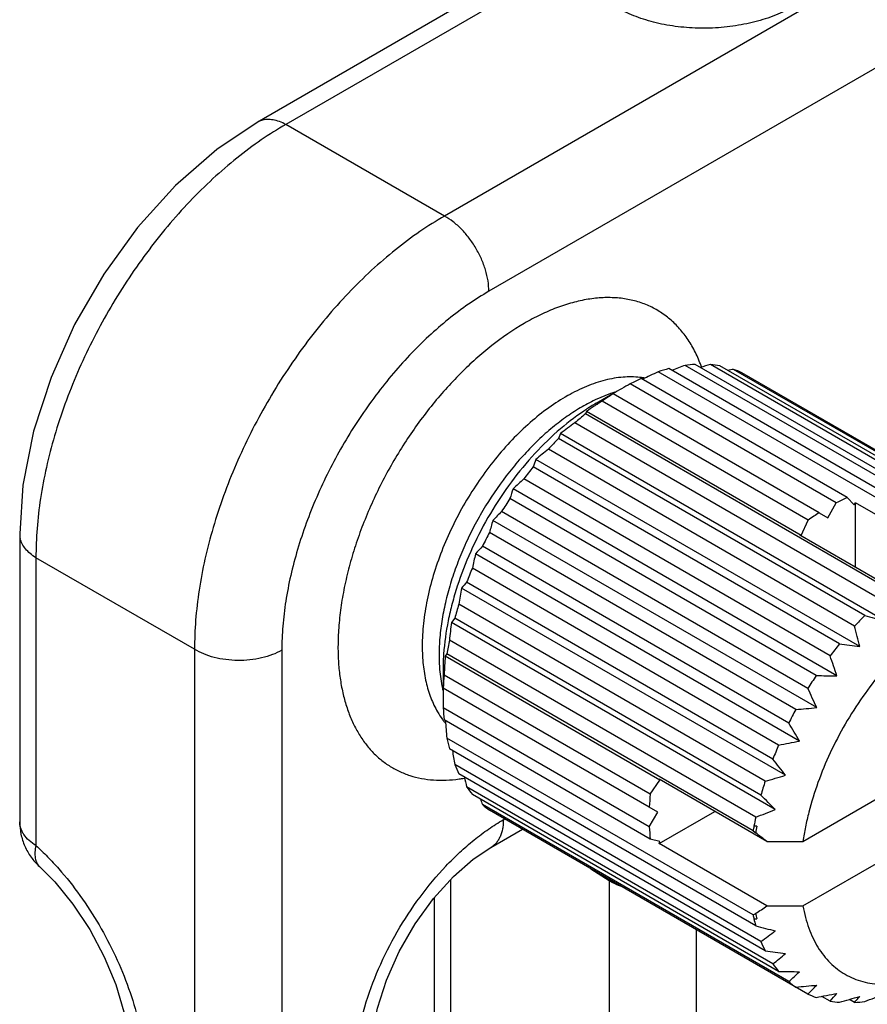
# Model space of a CAD drawing. Header units: inches. Extents: x 0 to 34, y 0 to 22.
# Tile 58 of 179: x 4.754 to 5.068, y 15.272 to 15.638. Entities that reach past the tile are written whole.
import ezdxf

# ---------------------------------------------------------------- set-up
doc = ezdxf.new("R2010")
doc.units = ezdxf.units.IN
doc.header["$LTSCALE"] = 1.87
doc.header["$MEASUREMENT"] = 0
doc.layers.get('0').update_dxf_attribs({"linetype": 'CONTINUOUS'})

msp = doc.modelspace()

# ---------------------------------------------------------------- linework, layer by layer
at = {"color": 7, "linetype": 'CONTINUOUS'}
for p, q in [((5.115695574, 15.6827206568), (4.9113782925, 15.5647504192)), ((4.9390365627, 15.6556687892), (4.841824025, 15.5995394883)), ((4.9497318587, 15.6548635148), (4.8525200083, 15.5987346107)), ((5.1321614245, 15.6548548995), (4.9278426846, 15.5368838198)), ((4.9113782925, 15.5647504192), (4.8525200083, 15.5987346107)), ((5.1082433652, 15.4425628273), (4.9945867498, 15.5081867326)), ((5.1142958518, 15.4437867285), (5.0006392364, 15.5094106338)), ((5.1180338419, 15.4441572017), (5.0043772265, 15.5097811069)), ((5.1237041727, 15.4440951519), (5.0100475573, 15.5097190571)), ((5.1271539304, 15.443646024), (5.013497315, 15.5092699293)), ((5.0608172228, 15.4603846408), (4.9843669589, 15.504526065)), ((5.1043091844, 15.4413818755), (4.990652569, 15.5070057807)), ((5.132302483, 15.4422995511), (5.0186458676, 15.5079234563)), ((5.1398790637, 15.4384441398), (5.0217224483, 15.5066657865)), ((5.0567837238, 15.4584222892), (4.98033346, 15.5025637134)), ((4.9729511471, 15.4989447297), (4.9672765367, 15.4966078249)), ((4.9676937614, 15.4953549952), (4.9739052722, 15.4989407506)), ((4.9738930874, 15.4989337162), (4.9739122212, 15.4989224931)), ((5.0504197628, 15.4547478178), (4.973969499, 15.4988892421)), ((5.0463862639, 15.452052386), (4.969936, 15.4961938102)), ((4.9640325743, 15.4923443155), (4.9636503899, 15.4914150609)), ((5.0773070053, 15.4257911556), (4.9636503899, 15.4914150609)), ((5.0437412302, 15.4463215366), (4.9640325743, 15.4923443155)), ((5.0733728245, 15.4224290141), (4.9597162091, 15.4880529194)), ((4.9544148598, 15.4841250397), (4.9536637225, 15.4822875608)), ((5.0745882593, 15.4147384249), (4.9544148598, 15.4841250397)), ((5.0673203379, 15.4166636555), (4.9536637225, 15.4822875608)), ((5.0635823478, 15.4127175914), (4.9499257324, 15.4783414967)), ((5.057912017, 15.4061075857), (4.9442554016, 15.471731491)), ((5.0654501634, 15.4050916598), (4.9452767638, 15.4744782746)), ((5.0544622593, 15.4016747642), (4.940805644, 15.4672986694)), ((5.0570166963, 15.3942549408), (4.9368432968, 15.4636415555)), ((5.0493137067, 15.3943828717), (4.9356570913, 15.460006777)), ((5.0536017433, 15.4529109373), (5.0567837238, 15.4584222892)), ((5.0608172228, 15.4603846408), (5.0634622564, 15.4577082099)), ((5.0634622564, 15.4577082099), (5.06394318, 15.4583893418)), ((5.1039861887, 15.4352690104), (5.06394318, 15.4583893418)), ((5.06394318, 15.434505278), (5.06394318, 15.4583893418)), ((5.046237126, 15.3895724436), (4.9325805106, 15.4551963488)), ((5.0504197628, 15.4547478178), (5.0536017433, 15.4529109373)), ((5.0494955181, 15.3824951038), (4.9293221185, 15.4518817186)), ((5.0437412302, 15.4463215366), (5.0463862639, 15.452052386)), ((4.7537235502, 15.4469443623), (4.7537235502, 15.340176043)), ((5.041737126, 15.3817782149), (4.9280805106, 15.4474021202)), ((5.0432603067, 15.4464473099), (5.0437412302, 15.4463215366)), ((5.0833033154, 15.4233269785), (5.0432603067, 15.4464473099)), ((5.043071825, 15.3701017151), (4.9228984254, 15.4394883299)), ((5.0391094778, 15.3767086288), (4.9254528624, 15.4423325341)), ((4.8186263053, 15.4040993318), (4.759768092, 15.4380835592)), ((4.759768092, 15.4380835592), (4.7597681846, 15.3313160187)), ((5.0353688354, 15.3686039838), (4.92171222, 15.4342278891)), ((5.0332548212, 15.3634000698), (4.9195982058, 15.4290239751)), ((5.0379037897, 15.3573799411), (4.9177303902, 15.4267665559)), ((5.0303656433, 15.3551845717), (4.9167090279, 15.4208084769)), ((4.9151607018, 15.4155983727), (4.9139452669, 15.4140296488)), ((5.0341186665, 15.344643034), (4.9139452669, 15.4140296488)), ((5.0288173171, 15.3499744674), (4.9151607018, 15.4155983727)), ((5.026850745, 15.3418504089), (4.9131941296, 15.4074743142)), ((4.8186263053, 15.4040993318), (4.8186263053, 14.846696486)), ((4.8509916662, 15.4037739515), (4.8509916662, 14.8463694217)), ((4.9122496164, 15.4023863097), (4.9116362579, 15.4015912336)), ((5.0259058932, 15.3367626), (4.9122496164, 15.4023863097)), ((4.9913449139, 15.3555684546), (4.9116362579, 15.4015912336)), ((4.9095668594, 15.3966578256), (4.9103807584, 15.3905696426)), ((4.9108602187, 15.3969227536), (4.9108602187, 15.3897575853)), ((4.9877043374, 15.350412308), (4.9112540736, 15.3945537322)), ((4.9873868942, 15.3455716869), (4.9109366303, 15.3897131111)), ((4.9873868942, 15.3382234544), (4.9109366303, 15.3823648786)), ((4.9877043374, 15.3337494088), (4.9112540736, 15.377890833)), ((5.0259058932, 15.3055841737), (4.9122496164, 15.3712078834)), ((5.026850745, 15.3015866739), (4.9131941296, 15.3672105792)), ((5.0288173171, 15.2957335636), (4.9151607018, 15.3613574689)), ((5.0443910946, 15.3328597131), (5.0899293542, 15.3591529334)), ((5.0303656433, 15.2923114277), (4.9167090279, 15.3579353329)), ((4.9877043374, 15.350412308), (4.9913449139, 15.3555684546)), ((5.0310385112, 15.3328016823), (4.9909955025, 15.3559220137)), ((4.9913449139, 15.3555684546), (4.9909955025, 15.3559220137)), ((5.0332548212, 15.2874322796), (4.9195982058, 15.3530561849)), ((5.0353688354, 15.2846695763), (4.92171222, 15.3502934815)), ((5.0391094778, 15.2808845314), (4.9254528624, 15.3465084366)), ((5.046237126, 15.2762515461), (4.9280805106, 15.3444731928)), ((4.9905688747, 15.3437348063), (4.9873868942, 15.3455716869)), ((4.9909955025, 15.3320402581), (5.011676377, 15.3439811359)), ((4.9332068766, 15.3409110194), (4.9337284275, 15.3412121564)), ((4.9873868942, 15.3382234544), (4.9905688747, 15.3437348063)), ((4.9285475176, 15.33061194), (4.9403174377, 15.3374077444)), ((5.0259058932, 15.3367626), (5.0268621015, 15.3360262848)), ((5.0272793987, 15.3384976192), (5.0262014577, 15.3384895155)), ((4.9913449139, 15.3327973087), (4.9877043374, 15.3337494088)), ((5.0443910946, 15.3089779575), (5.0899293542, 15.3352711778)), ((4.9909955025, 15.3320402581), (4.9913449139, 15.3327973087)), ((5.0310385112, 15.3089199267), (4.9909955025, 15.3320402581)), ((5.0310385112, 15.3328016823), (5.0443910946, 15.3328597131)), ((4.9656977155, 15.3227534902), (4.9724220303, 15.3183090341)), ((4.9135638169, 15.3185983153), (4.9135638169, 15.1440703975)), ((4.9724220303, 15.3183090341), (4.9724220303, 15.1100884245)), ((4.9075192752, 15.3119382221), (4.9075192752, 15.1529303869)), ((5.0310385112, 15.3089199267), (5.0443910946, 15.3089779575)), ((5.0262014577, 15.3041976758), (5.0272793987, 15.30420573)), ((5.0047873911, 15.3001836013), (5.0047873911, 15.1097599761)), ((5.0544622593, 15.2736474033), (5.0514307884, 15.2753977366)), ((5.0635823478, 15.2731362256), (5.061627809, 15.2742647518))]:
    msp.add_line(p, q, dxfattribs=at)
for points in [[(4.8418257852, 15.5995404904), (4.8269031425, 15.5895266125), (4.8115949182, 15.5761499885), (4.7975068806, 15.5605733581), (4.7849205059, 15.5432150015), (4.774116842, 15.5245177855), (4.7653622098, 15.5049426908), (4.7588999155, 15.484954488), (4.7549517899, 15.4650063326), (4.7537235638, 15.446942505)], [(4.8841463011, 15.2537085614), (4.8846642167, 15.2614203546), (4.8865365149, 15.2710466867), (4.8898579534, 15.2814395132), (4.8945756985, 15.2920540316), (4.9005009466, 15.3023266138), (4.907329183, 15.3117287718), (4.9146674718, 15.319814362), (4.9220718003, 15.326264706), (4.9285465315, 15.3306112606)], [(4.7610585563, 15.3235545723), (4.7667481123, 15.3178450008), (4.7734875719, 15.309612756), (4.7797201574, 15.3002214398), (4.7851046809, 15.2901030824), (4.7893858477, 15.2797485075), (4.7924098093, 15.2696737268), (4.7941427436, 15.2603578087), (4.7946683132, 15.2523761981)]]:
    msp.add_lwpolyline(points, dxfattribs=at)
for centre, radius, start, end in [((4.8456486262, 15.5929020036), 0.0076595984, 106.6383623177, 119.9359242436), ((5.0100339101, 15.4495830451), 0.0606053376, 104.7665449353, 108.6505848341), ((5.1665484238, 15.0665773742), 0.4728923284, 110.5386556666, 111.1765802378), ((5.0070742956, 15.4635253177), 0.0463343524, 93.337007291, 97.9832220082), ((4.9574381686, 15.4912010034), 0.0523788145, 19.743452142, 21.4516617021), ((5.1520386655, 15.0077684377), 0.5216472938, 105.795074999, 106.219680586), ((5.0070347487, 15.4731042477), 0.0367385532, 79.8685595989, 85.2960779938), ((5.016837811, 15.4326576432), 0.0788633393, 114.313915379, 117.5731778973), ((4.9806177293, 15.4755082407), 0.0296306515, 82.5522703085, 83.6520531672), ((4.9807263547, 15.476306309), 0.0288252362, 80.1536266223, 82.5607420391), ((5.168866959, 15.1225866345), 0.4237197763, 114.872153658, 115.7417569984), ((5.1266368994, 14.9310653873), 0.5868792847, 100.6033566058, 100.8137881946), ((5.0081219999, 15.4777875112), 0.0319206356, 64.7815441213, 70.7501277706), ((5.1611666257, 15.1741989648), 0.3748653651, 118.8419383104, 119.9697669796), ((5.0273010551, 15.4147171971), 0.0996453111, 122.3584191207, 125.1481405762), ((4.9895630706, 15.4511802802), 0.0505707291, 108.0718486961, 109.1770839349), ((4.9891741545, 15.452375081), 0.0493142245, 107.2148332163, 108.0729039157), ((5.0072089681, 15.4269446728), 0.0790026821, 120.0116122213, 123.3531700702), ((5.1369981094, 15.2334194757), 0.3113826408, 123.1043238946, 123.7434959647), ((5.1465756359, 15.2187501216), 0.3289017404, 122.8909489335, 123.1062380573), ((5.1559234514, 15.2042683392), 0.34613843, 122.501454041, 122.8884991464), ((5.0401378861, 15.3979310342), 0.1207874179, 129.2896143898, 131.74462758), ((5.0101353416, 15.4223862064), 0.0844192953, 123.3111961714, 123.8788429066), ((5.1237723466, 15.2610894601), 0.2800479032, 125.860555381, 127.2104733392), ((5.0532175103, 15.3842397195), 0.1397295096, 135.4366498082, 137.6655800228), ((5.0944732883, 15.2996653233), 0.2298242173, 128.9725742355, 130.4795565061), ((5.0640121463, 15.3749743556), 0.1539598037, 141.0636165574, 143.1540873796), ((4.9914982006, 15.4557280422), 0.0498797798, 157.919526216, 161.2862433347), ((5.0606640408, 15.3334614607), 0.1796619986, 131.8461501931, 133.5658005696), ((5.0175725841, 15.4352847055), 0.0855647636, 160.6457403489, 163.2062013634), ((5.0701400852, 15.3706071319), 0.1614867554, 146.385413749, 148.4114827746), ((5.0932880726, 15.3885162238), 0.0788633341, 114.3139152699, 117.5731780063), ((5.0248264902, 15.3612566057), 0.1316586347, 134.4787848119, 136.5016262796), ((5.1037513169, 15.370575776), 0.0996453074, 122.3584190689, 125.1481406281), ((5.0518538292, 15.4155078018), 0.1278165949, 163.4663159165, 165.5501855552), ((4.7613853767, 15.446951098), 0.0076608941, 180.0642671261, 193.3573352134), ((5.0698855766, 15.3706864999), 0.1612264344, 151.5868996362, 153.6162300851), ((5.0924057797, 15.398501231), 0.1743923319, 166.4067206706, 168.1784798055), ((4.9897293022, 15.3820353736), 0.0881317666, 136.8295883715, 139.3151146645), ((5.0625821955, 15.3739701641), 0.1532166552, 156.840978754, 158.9415582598), ((4.958236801, 15.3951525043), 0.0513830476, 138.7614584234, 142.0290186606), ((5.1370262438, 15.3861072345), 0.2230332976, 169.4961511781, 171.0491162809), ((5.0487758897, 15.3787260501), 0.1386094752, 162.3257875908, 164.5726742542), ((5.1834785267, 15.3798247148), 0.271694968, 172.7675782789, 174.1590649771), ((5.1660685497, 15.3193789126), 0.1386200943, 135.4277292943, 137.6745005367), ((5.3984076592, 16.6518674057), 1.2788069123, 254.9950025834, 255.331866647), ((4.5905233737, 15.2928097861), 0.4880191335, 13.3015924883, 14.2233874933), ((5.0301317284, 15.383134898), 0.119443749, 168.242316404, 170.7248641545), ((5.1770878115, 15.3098025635), 0.1532237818, 141.0585951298, 143.1591088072), ((5.1820285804, 16.298575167), 0.9010567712, 262.082587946, 262.5662533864), ((4.9955960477, 15.3966248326), 0.0847421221, 176.1231279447, 176.6882287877), ((4.976317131, 15.4019385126), 0.0669588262, 179.9765130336, 184.5233110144), ((4.9912217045, 15.396859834), 0.0803615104, 176.6753288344, 179.9551398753), ((5.2176676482, 15.3815361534), 0.3066878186, 176.2506108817, 176.8994871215), ((4.5485243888, 15.2233449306), 0.5364463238, 18.5780783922, 19.4162178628), ((5.2535095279, 15.3796077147), 0.3425816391, 177.1071600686, 177.4995285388), ((5.2398419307, 15.3802957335), 0.3288967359, 176.892650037, 177.1067008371), ((5.0091040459, 15.3857061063), 0.0982491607, 174.833347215, 177.6625941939), ((5.1835795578, 15.3051221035), 0.1612290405, 146.3837943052, 148.4131022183), ((5.0651693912, 16.1171160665), 0.7229070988, 268.7432179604, 269.3538244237), ((4.9602204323, 15.4000978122), 0.0507422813, 190.8230074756, 191.9872244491), ((4.9588333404, 15.3998060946), 0.0493248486, 191.9903999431, 192.7738954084), ((5.2742389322, 15.3898167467), 0.3633787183, 180.0093282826, 181.1750564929), ((4.5023812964, 15.1348936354), 0.6005334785, 24.3495580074, 25.0929258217), ((4.9361594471, 15.3968132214), 0.0316472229, 210.1807715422, 216.2786974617), ((4.9884410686, 15.3856157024), 0.0775725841, 182.4017898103, 185.7151276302), ((5.1837713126, 15.3049438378), 0.1614844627, 151.5885210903, 153.614608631), ((4.9884437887, 16.0008754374), 0.6213867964, 274.9200259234, 275.6384507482), ((4.934509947, 15.3956511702), 0.0296299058, 216.3545877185, 217.4547964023), ((4.9339966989, 15.395256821), 0.0289826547, 217.4529713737, 219.8352580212), ((5.3232902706, 15.4081731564), 0.4126994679, 184.2461052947, 185.13883956), ((4.4423728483, 15.014337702), 0.6981456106, 30.6361413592, 31.2683998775), ((4.970631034, 15.3828924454), 0.0595392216, 191.3177442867, 195.2711393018), ((4.9333577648, 15.9138151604), 0.5546724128, 280.5977228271, 281.4083233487), ((5.3717930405, 15.4375078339), 0.4629384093, 188.8162686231, 189.467812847), ((5.1769210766, 15.3080690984), 0.1539529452, 156.846002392, 158.9365346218), ((4.3472956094, 14.8288715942), 0.8696325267, 37.4260927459, 37.9272316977), ((4.957409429, 15.3784113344), 0.0455608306, 201.9816608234, 206.7065524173), ((4.9094171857, 15.4073743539), 0.0518642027, 278.1879350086, 280.2255769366), ((4.909150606, 15.4089136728), 0.0534263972, 280.2138653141, 280.428157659), ((5.4253305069, 15.4810710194), 0.5216828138, 193.7803073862, 194.2047794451), ((5.1634963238, 15.3127860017), 0.1397190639, 162.3347106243, 164.5637512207), ((4.8931410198, 15.8404063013), 0.5042526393, 285.7913314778, 286.6834483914), ((4.9494335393, 15.3736959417), 0.036278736, 214.6750603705, 220.1712050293), ((5.4790650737, 15.5414311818), 0.586925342, 199.1864865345, 199.3967874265), ((5.0855543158, 15.3415646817), 0.0982491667, 174.8333473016, 177.6625941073), ((4.1566997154, 14.4774765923), 1.2336294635, 44.6632903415, 45.0124887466), ((4.9461939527, 15.3705728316), 0.0317692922, 229.2419649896, 235.2389182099), ((4.8652929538, 15.7731650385), 0.4605792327, 290.5344739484, 291.5030563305), ((5.1452963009, 15.3172287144), 0.1209775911, 168.2569629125, 169.8782002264), ((5.0648913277, 15.3414742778), 0.0775725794, 182.401789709, 185.7151277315), ((5.1325688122, 15.3193891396), 0.1080685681, 169.8199100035, 170.7487959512), ((5.1419394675, 15.3178668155), 0.1165013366, 169.7999027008, 171.0326020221), ((3.5897068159, 13.4703484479), 2.3550305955, 52.2641135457, 52.3924837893), ((4.9188825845, 15.3176891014), 0.0535430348, 0.6633976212, 1.3249145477), ((4.8515940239, 15.5794348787), 0.3246207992, 302.6779447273, 303.5580698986), ((4.8377778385, 15.6009042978), 0.3501515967, 302.4983972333, 302.6841055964), ((5.0840965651, 15.3172668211), 0.0593518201, 191.3520690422, 192.7208145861), ((5.0839684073, 15.3171751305), 0.0592066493, 192.661570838, 195.2653067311), ((5.0879863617, 15.3179769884), 0.0622493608, 190.9099474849, 192.7811288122), ((5.3462817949, 16.4927869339), 1.2332859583, 254.9887856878, 255.3380835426), ((4.8647611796, 15.5226970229), 0.2800479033, 305.8605553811, 307.210473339), ((5.071764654, 15.3131035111), 0.0463269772, 202.0207521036, 206.6674611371), ((5.1502657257, 16.1534928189), 0.8694880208, 262.0738076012, 262.5750337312), ((4.8887072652, 15.4661084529), 0.2298242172, 308.9725742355, 310.4795565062), ((5.063452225, 15.3083490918), 0.0367341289, 214.7091538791, 220.1371115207), ((5.0508120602, 15.9825677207), 0.6980689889, 268.7323548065, 269.3646875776), ((4.919251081, 15.4147217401), 0.1796619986, 311.8461501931, 313.5658005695), ((5.059942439, 15.3050675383), 0.0319191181, 229.2560523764, 235.2248308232), ((4.9903668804, 15.8771342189), 0.6004862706, 274.9075230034, 275.6509536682), ((4.9539911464, 15.3701912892), 0.1316586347, 314.4787848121, 316.5016262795), ((5.0597807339, 15.3049907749), 0.0317706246, 244.7674403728, 250.7642315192), ((4.9507877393, 15.8022808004), 0.5364129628, 280.5839261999, 281.4221199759), ((4.9901858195, 15.3339445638), 0.0881317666, 316.8295883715, 319.3151146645), ((4.9252342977, 15.7428074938), 0.4879920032, 285.7764678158, 286.6983120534), ((5.0249437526, 15.3070076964), 0.0513830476, 318.7614584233, 322.0290186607), ((4.9109893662, 15.6912183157), 0.4460071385, 290.5186506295, 291.5188796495), ((5.0608659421, 15.3093608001), 0.0362829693, 259.8344585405, 265.3301790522), ((5.0609609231, 15.3186287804), 0.0455680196, 273.2979168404, 278.0223124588)]:
    msp.add_arc(centre, radius, start, end, dxfattribs=at)
for points, knots in [([(5.0408333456, 15.6424512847), (5.0397908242, 15.6418493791), (5.0376065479, 15.640705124), (5.0329087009, 15.6386633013), (5.0264956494, 15.636622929), (5.018313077, 15.6350388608), (5.0097967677, 15.6343330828), (5.0012533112, 15.6345304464), (4.992989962, 15.6356238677), (4.9864650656, 15.6372772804), (4.9816514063, 15.639033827), (4.9794011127, 15.6400448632), (4.9783236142, 15.6405830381)], [0, 0, 0, 0, 0.0558248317, 0.1142148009, 0.2373835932, 0.3669945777, 0.4999519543, 0.6329119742, 0.7625342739, 0.8857316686, 0.9441463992, 1, 1, 1, 1]), ([(4.852519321, 15.5987342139), (4.8517397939, 15.5991528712), (4.8501874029, 15.5998583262), (4.8478184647, 15.6005054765), (4.8455569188, 15.6006687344), (4.8441195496, 15.6004397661), (4.8434554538, 15.6002409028)], [0, 0, 0, 0, 0.2821177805, 0.5414167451, 0.778972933, 1, 1, 1, 1]), ([(4.8525200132, 15.5987346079), (4.8493951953, 15.5969510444), (4.8431646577, 15.5930256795), (4.8341296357, 15.5863000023), (4.8252768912, 15.5786664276), (4.8166912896, 15.5701979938), (4.8084541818, 15.5609751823), (4.8006442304, 15.5510859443), (4.7933360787, 15.5406247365), (4.7865996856, 15.5296916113), (4.780499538, 15.518391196), (4.7750940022, 15.5068316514), (4.7704347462, 15.4951235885), (4.7665662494, 15.4833788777), (4.7635253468, 15.4717096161), (4.761341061, 15.4602264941), (4.7600342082, 15.4490395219), (4.7597502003, 15.4416813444), (4.759768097, 15.4380835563)], [0, 0, 0, 0, 0.0559413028, 0.1143430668, 0.174972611, 0.2375394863, 0.3017089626, 0.367110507, 0.4333474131, 0.5000060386, 0.5666644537, 0.632900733, 0.6983012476, 0.76246931, 0.8250344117, 0.8856618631, 0.9440612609, 1, 1, 1, 1]), ([(4.9113782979, 15.5647504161), (4.9082534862, 15.5629668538), (4.9020229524, 15.5590415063), (4.8929879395, 15.5523158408), (4.8841351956, 15.5446822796), (4.8755495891, 15.5362138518), (4.8673124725, 15.5269910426), (4.8595025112, 15.5171018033), (4.8521943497, 15.5066405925), (4.8454579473, 15.4957074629), (4.8393577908, 15.4844070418), (4.8339522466, 15.4728474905), (4.8292929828, 15.4611394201), (4.8254244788, 15.4493947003), (4.82238357, 15.4377254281), (4.8201992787, 15.4262422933), (4.8188924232, 15.4150553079), (4.8186084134, 15.4076971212), (4.8186263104, 15.404099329)], [0, 0, 0, 0, 0.0559411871, 0.1143428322, 0.1749723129, 0.2375391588, 0.3017086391, 0.3671101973, 0.4333471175, 0.5000057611, 0.5666641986, 0.6329005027, 0.6983010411, 0.7624691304, 0.8250342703, 0.8856617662, 0.9440612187, 1, 1, 1, 1]), ([(4.9278426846, 15.5368838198), (4.9278426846, 15.5381701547), (4.9276009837, 15.5408495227), (4.9266430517, 15.5448882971), (4.9251088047, 15.5489733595), (4.9230606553, 15.5529442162), (4.9205767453, 15.5566459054), (4.9177547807, 15.5599356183), (4.9147044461, 15.5626823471), (4.9124929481, 15.564150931), (4.9113775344, 15.5647499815)], [0, 0, 0, 0, 0.1145621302, 0.2384057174, 0.3686814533, 0.502222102, 0.6354519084, 0.76482146, 0.8872400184, 1, 1, 1, 1]), ([(4.9278426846, 15.5368838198), (4.9252676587, 15.5353969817), (4.9201322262, 15.5321274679), (4.9126836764, 15.5265342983), (4.9053807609, 15.5201917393), (4.8982936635, 15.5131603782), (4.8914892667, 15.5055068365), (4.8828373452, 15.4945141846), (4.8731506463, 15.4797192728), (4.8651812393, 15.4639329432), (4.8599873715, 15.450943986), (4.8567615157, 15.4412246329), (4.8542158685, 15.4315715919), (4.8523746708, 15.4220760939), (4.8512553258, 15.4128292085), (4.8509917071, 15.4067472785), (4.8509916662, 15.4037739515)], [0, 0, 0, 0, 0.0558496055, 0.1141980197, 0.1748077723, 0.237383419, 0.3015848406, 0.3670359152, 0.5000058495, 0.6329749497, 0.6984249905, 0.7626250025, 0.8251989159, 0.8858066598, 0.9441528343, 1, 1, 1, 1]), ([(5.0061885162, 15.5103567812), (5.0055070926, 15.5120901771), (5.0039868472, 15.5154120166), (5.0011700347, 15.5199868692), (4.9978878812, 15.5239958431), (4.9941661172, 15.5274045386), (4.9900331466, 15.5301819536), (4.9855244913, 15.5323041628), (4.9806789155, 15.533753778), (4.9755376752, 15.5345209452), (4.9701425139, 15.5346037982), (4.9645353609, 15.5340037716), (4.9587579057, 15.5327299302), (4.9528533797, 15.5307918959), (4.9468640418, 15.5282075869), (4.9386549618, 15.5238327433), (4.9284794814, 15.5168155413), (4.9169093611, 15.5064451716), (4.9060609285, 15.4942547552), (4.8962554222, 15.480605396), (4.8877829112, 15.4659019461), (4.8820016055, 15.4530437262), (4.8782666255, 15.4425992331), (4.8759577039, 15.4348359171), (4.874141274, 15.427149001), (4.8728299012, 15.4195953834), (4.8720356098, 15.4122340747), (4.8718487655, 15.4073907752), (4.8718487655, 15.4050186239)], [0, 0, 0, 0, 0.0252399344, 0.0493740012, 0.0726127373, 0.0952250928, 0.1175213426, 0.13983522, 0.1624981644, 0.1858174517, 0.2100554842, 0.2354218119, 0.2620652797, 0.29008158, 0.3195108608, 0.3503519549, 0.4160202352, 0.4864167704, 0.5604376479, 0.6367245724, 0.7137733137, 0.7900337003, 0.8274077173, 0.8640286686, 0.8997335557, 0.9343854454, 0.9678538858, 1, 1, 1, 1]), ([(4.9838938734, 15.5049572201), (4.9818177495, 15.5051882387), (4.9774549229, 15.5052141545), (4.9707786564, 15.5040428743), (4.9638767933, 15.5017017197), (4.9568642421, 15.4982362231), (4.949854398, 15.4937079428), (4.9429631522, 15.4881954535), (4.9363063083, 15.4817924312), (4.9299972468, 15.474607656), (4.9241429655, 15.4667644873), (4.9188437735, 15.458397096), (4.9141909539, 15.4496485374), (4.9102638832, 15.4406690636), (4.9071296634, 15.4316128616), (4.9048418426, 15.4226327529), (4.9034415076, 15.4138844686), (4.9031036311, 15.4081283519), (4.9031036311, 15.4053336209)], [0, 0, 0, 0, 0.0448473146, 0.0929822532, 0.1449041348, 0.2007803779, 0.2604992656, 0.3237241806, 0.3899506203, 0.4585440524, 0.5287755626, 0.599858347, 0.6709737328, 0.7413046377, 0.8100567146, 0.8764917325, 0.9400000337, 1, 1, 1, 1]), ([(4.9672765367, 15.4966078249), (4.9653941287, 15.4957139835), (4.9616213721, 15.4936839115), (4.956125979, 15.490068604), (4.9506998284, 15.4858421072), (4.9454019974, 15.4810486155), (4.9402870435, 15.4757396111), (4.933738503, 15.46799314), (4.9278481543, 15.4595334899), (4.9227120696, 15.4505476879), (4.9192729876, 15.443596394), (4.9162965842, 15.4365288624), (4.9138132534, 15.429420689), (4.9118504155, 15.4223469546), (4.9104279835, 15.4153818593), (4.9095637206, 15.4086013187), (4.9093583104, 15.4041423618), (4.9093583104, 15.4019659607)], [0, 0, 0, 0, 0.0539348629, 0.1106946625, 0.1700688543, 0.2317748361, 0.295460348, 0.3607284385, 0.494175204, 0.5614755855, 0.6285007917, 0.6947750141, 0.7598370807, 0.8232482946, 0.8846363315, 0.9436695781, 1, 1, 1, 1]), ([(4.9630767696, 15.4924726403), (4.9596291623, 15.4901578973), (4.952856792, 15.4848614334), (4.9435192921, 15.4755364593), (4.9349129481, 15.4648244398), (4.9272999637, 15.4530503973), (4.9209100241, 15.4405710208), (4.9167255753, 15.4297949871), (4.9141675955, 15.421141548), (4.9122158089, 15.4127934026), (4.9113286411, 15.4064984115), (4.911047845, 15.4023544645)], [0, 0, 0, 0, 0.1161971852, 0.2397567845, 0.3685187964, 0.4999678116, 0.6314156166, 0.7601776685, 0.8227757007, 0.8837788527, 1, 1, 1, 1]), ([(4.759768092, 15.4380843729), (4.7590157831, 15.4385501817), (4.757628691, 15.4395419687), (4.7558838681, 15.4412701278), (4.7546118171, 15.4431472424), (4.7540915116, 15.4445066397), (4.7539317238, 15.4451812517)], [0, 0, 0, 0, 0.282110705, 0.5414068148, 0.7789652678, 1, 1, 1, 1]), ([(5.0899293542, 15.4117342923), (5.0885073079, 15.4106093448), (5.0856877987, 15.408247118), (5.0801796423, 15.4031218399), (5.0736036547, 15.3960089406), (5.066392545, 15.3866107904), (5.0599362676, 15.3764672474), (5.0543798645, 15.3658042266), (5.0498464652, 15.3548602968), (5.0469746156, 15.345609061), (5.0452901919, 15.3382764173), (5.0446542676, 15.3346536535), (5.0443910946, 15.3328597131)], [0, 0, 0, 0, 0.0584652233, 0.1185328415, 0.2425147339, 0.3702838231, 0.5000047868, 0.6297251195, 0.7574923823, 0.8814712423, 0.9415369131, 1, 1, 1, 1]), ([(4.8509916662, 15.4037739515), (4.8498776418, 15.4031307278), (4.8474363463, 15.4020002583), (4.8434596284, 15.4008103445), (4.8391546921, 15.4000964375), (4.8346917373, 15.3998847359), (4.8302440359, 15.4001850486), (4.8259841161, 15.4009841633), (4.8220802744, 15.4022525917), (4.819702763, 15.4034336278), (4.8186263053, 15.4041001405)], [0, 0, 0, 0, 0.1145658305, 0.2384115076, 0.3686878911, 0.5022280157, 0.6354564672, 0.7648242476, 0.8872410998, 1, 1, 1, 1]), ([(4.8718487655, 15.4050186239), (4.8718487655, 15.4030384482), (4.8719740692, 15.3991531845), (4.8725600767, 15.3934701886), (4.8735394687, 15.3880784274), (4.8749075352, 15.3830111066), (4.8766562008, 15.3782963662), (4.8787782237, 15.3739612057), (4.8812607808, 15.3700299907), (4.8840928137, 15.3665279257), (4.8872576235, 15.3634767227), (4.8907366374, 15.3608956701), (4.8945092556, 15.3588029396), (4.898550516, 15.35720942), (4.9028357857, 15.3561266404), (4.9073379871, 15.3555579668), (4.912029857, 15.3555055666), (4.9151998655, 15.3558081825), (4.9168037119, 15.3560388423)], [0, 0, 0, 0, 0.0771350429, 0.1512873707, 0.2223547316, 0.2903688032, 0.3554849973, 0.4179374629, 0.4780466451, 0.5362180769, 0.5929562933, 0.6488366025, 0.7044814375, 0.760524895, 0.817580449, 0.8762058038, 0.9368815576, 1, 1, 1, 1]), ([(4.9031036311, 15.4053336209), (4.9031036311, 15.4030106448), (4.9033240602, 15.3985022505), (4.9043818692, 15.3920297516), (4.9061499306, 15.3861422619), (4.9078416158, 15.3825532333), (4.9088022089, 15.3809032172)], [0, 0, 0, 0, 0.2748488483, 0.5328967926, 0.7741004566, 1, 1, 1, 1]), ([(4.8775561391, 15.2445211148), (4.877556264, 15.2466734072), (4.8777476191, 15.2510773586), (4.8785571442, 15.2577733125), (4.8798908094, 15.2646500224), (4.8823777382, 15.2740786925), (4.8867159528, 15.2858746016), (4.8936024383, 15.2995158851), (4.9019729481, 15.3123004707), (4.910019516, 15.3219555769), (4.9169416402, 15.328823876), (4.9222303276, 15.3334174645), (4.9276245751, 15.3374667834), (4.9313429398, 15.3398346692), (4.9332068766, 15.3409110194)], [0, 0, 0, 0, 0.0558328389, 0.1142023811, 0.1748179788, 0.2373961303, 0.3670067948, 0.4999939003, 0.6329818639, 0.7625948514, 0.8251747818, 0.8857925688, 0.9441645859, 1, 1, 1, 1]), ([(4.9332068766, 15.3409110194), (4.9332068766, 15.340325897), (4.9331591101, 15.339183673), (4.9328683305, 15.3370401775), (4.9322822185, 15.3350546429), (4.9313684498, 15.3333364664), (4.9305624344, 15.3322421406), (4.9296252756, 15.3313202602), (4.9289163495, 15.3308250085), (4.928547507, 15.3306119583)], [0, 0, 0, 0, 0.148455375, 0.2895161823, 0.5484794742, 0.6678677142, 0.7818309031, 0.8919288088, 1, 1, 1, 1]), ([(4.7537234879, 15.3401772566), (4.7537234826, 15.3386215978), (4.7540491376, 15.3355011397), (4.7554893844, 15.331027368), (4.7578229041, 15.3269481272), (4.7599087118, 15.3246037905), (4.7610575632, 15.3235554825)], [0, 0, 0, 0, 0.2500018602, 0.4999587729, 0.7500634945, 1, 1, 1, 1]), ([(4.7597681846, 15.331315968), (4.7588572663, 15.3318799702), (4.7572069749, 15.3330911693), (4.7555310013, 15.3349534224), (4.754589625, 15.3365370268), (4.7540922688, 15.3377298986), (4.7537914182, 15.3389465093), (4.753723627, 15.3397690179), (4.7537235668, 15.3401760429)], [0, 0, 0, 0, 0.2872797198, 0.5455986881, 0.6652538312, 0.7798497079, 0.890861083, 1, 1, 1, 1]), ([(4.7597682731, 15.3313158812), (4.7595780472, 15.330504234), (4.7593243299, 15.328964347), (4.7593723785, 15.3270713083), (4.7596765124, 15.3257582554), (4.7600143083, 15.3249088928), (4.7604696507, 15.3241659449), (4.7608518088, 15.3237437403), (4.7610577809, 15.3235557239)], [0, 0, 0, 0, 0.3039532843, 0.5665049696, 0.6838978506, 0.7938079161, 0.8983173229, 1, 1, 1, 1]), ([(4.7597681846, 15.3313160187), (4.7612357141, 15.3299768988), (4.7641341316, 15.327172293), (4.7697459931, 15.3211239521), (4.7763362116, 15.3128097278), (4.783365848, 15.3019635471), (4.7894118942, 15.2904347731), (4.7943088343, 15.2785352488), (4.7979247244, 15.2665886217), (4.7998197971, 15.2566999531), (4.8005808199, 15.2490476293), (4.8007127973, 15.2453350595), (4.8007129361, 15.2435161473)], [0, 0, 0, 0, 0.0599999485, 0.1217296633, 0.2490903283, 0.379832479, 0.5115360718, 0.6416903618, 0.7678722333, 0.8879062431, 0.9450667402, 1, 1, 1, 1]), ([(4.9772911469, 15.3160326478), (4.9764166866, 15.3163360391), (4.9747483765, 15.3170057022), (4.9731606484, 15.3178517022), (4.9724220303, 15.3183090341)], [0, 0, 0, 0, 0.5158430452, 1, 1, 1, 1]), ([(5.0443910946, 15.3089779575), (5.044644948, 15.3075406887), (5.0452520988, 15.3047437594), (5.0464941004, 15.3007277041), (5.0480432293, 15.2970054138), (5.0498908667, 15.2935998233), (5.0520275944, 15.290530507), (5.0544422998, 15.2878158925), (5.0571209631, 15.2854723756), (5.0600487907, 15.2835164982), (5.0632067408, 15.2819592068), (5.0665758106, 15.280811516), (5.0701342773, 15.2800779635), (5.0738609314, 15.2797624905), (5.0777342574, 15.2798655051), (5.0817325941, 15.2803853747), (5.0858317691, 15.2813180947), (5.0885576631, 15.282190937), (5.0899293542, 15.282689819)], [0, 0, 0, 0, 0.0710219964, 0.1390868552, 0.2042926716, 0.2668942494, 0.3272685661, 0.3858767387, 0.4432515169, 0.4999897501, 0.5567283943, 0.6141043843, 0.6727145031, 0.7330914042, 0.7956960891, 0.8609054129, 0.9289740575, 1, 1, 1, 1])]:
    msp.add_open_spline(points, degree=3, knots=knots, dxfattribs=at)

doc.saveas('drawing.dxf')
